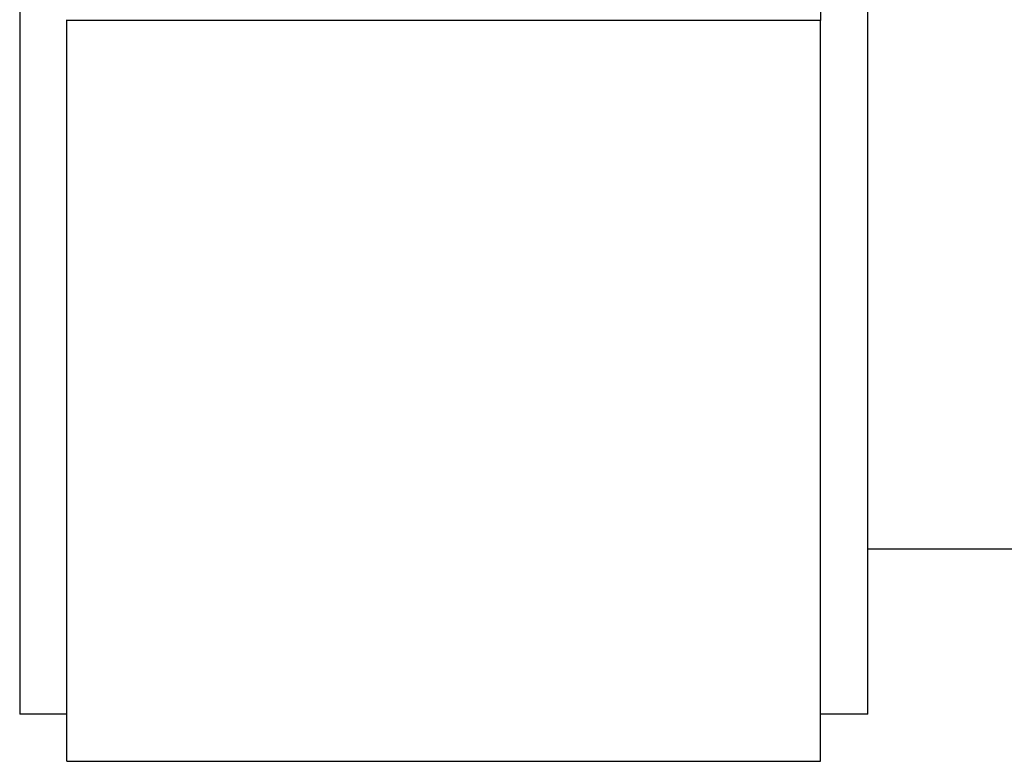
# Model space of a CAD drawing. Header units: inches. Extents: x 36 to 1719, y -84 to 1122.
# Tile 103 of 256: x 653.67 to 656.28, y 313.11 to 315.08. Entities that reach past the tile are written whole.
import ezdxf

# ---------------------------------------------------------------- set-up
doc = ezdxf.new("R2010")
doc.units = ezdxf.units.IN
doc.header["$LTSCALE"] = 48
doc.header["$MEASUREMENT"] = 0
doc.layers.add('Visible (ANSI)', color=7, linetype='Continuous', lineweight=30)

msp = doc.modelspace()

# ---------------------------------------------------------------- linework, layer by layer
at = {"layer": 'Visible (ANSI)'}
for p, q in [((655.91768, 313.23377), (655.91768, 316.98377)), ((653.66768, 316.86871), (653.66768, 313.23377)), ((655.79268, 315.1411), (655.79268, 315.07644)), ((653.79268, 315.07429), (653.79268, 315.07644)), ((655.79268, 315.07429), (653.79268, 315.07429)), ((653.79268, 313.10877), (653.79268, 315.07429)), ((655.79268, 315.07644), (655.79268, 315.07429)), ((655.79268, 313.10877), (655.79268, 315.07429)), ((658.41768, 313.67127), (655.91768, 313.67127)), ((653.79268, 313.23377), (653.66768, 313.23377)), ((655.91768, 313.23377), (655.79268, 313.23377)), ((653.79268, 313.10877), (655.79268, 313.10877))]:
    msp.add_line(p, q, dxfattribs=at)

doc.saveas('drawing.dxf')
